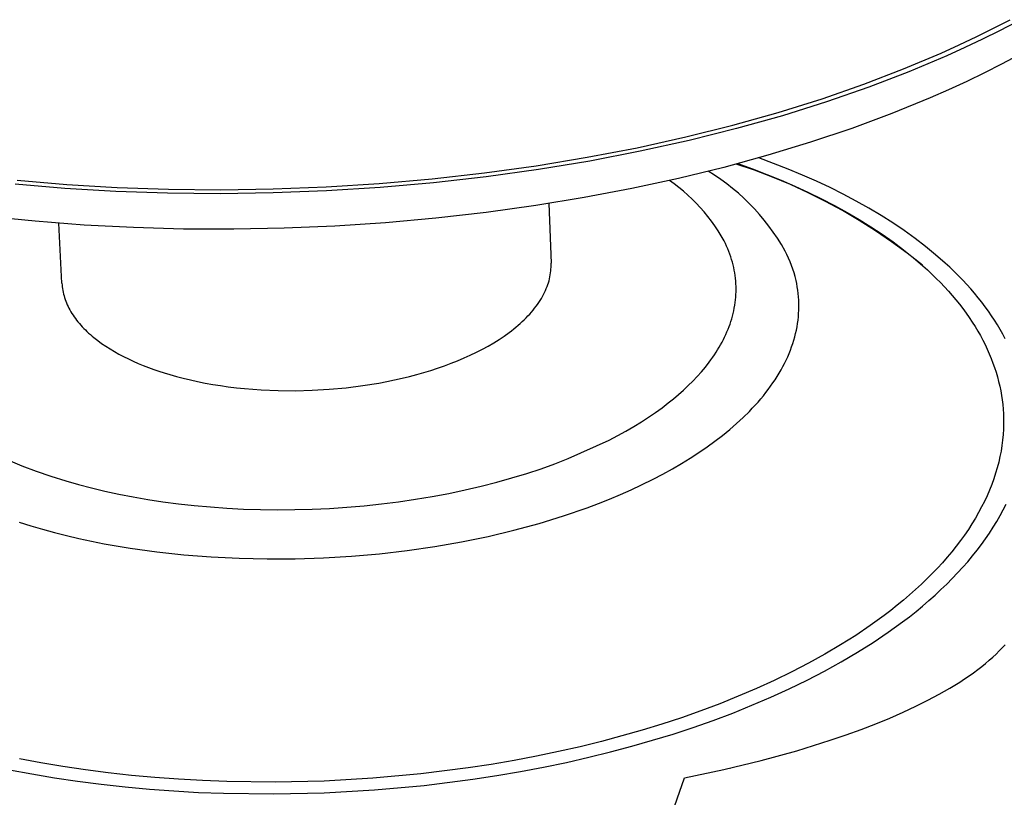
# Model space of a CAD drawing. Header units: millimetres. Extents: x 10249 to 12819, y -11746 to -10122.
# Tile 25 of 37: x 12221 to 12307, y -10581 to -10513. Entities that reach past the tile are written whole.
import ezdxf

# ---------------------------------------------------------------- set-up
doc = ezdxf.new("R2010")
doc.units = ezdxf.units.MM
doc.layers.add('Make2D$Visible$Curvas', color=7, linetype='Continuous')

msp = doc.modelspace()

# ---------------------------------------------------------------- linework, layer by layer
at = {"layer": 'Make2D$Visible$Curvas', "color": 7, "lineweight": -3, "true_color": 0xededed}
for p, q in [((12305.804, -10513.335), (12307.233, -10512.592)), ((12307.764, -10512.811), (12306.324, -10513.561)), ((12304.326, -10514.07), (12305.804, -10513.335)), ((12306.324, -10513.561), (12304.834, -10514.302)), ((12302.8, -10514.794), (12304.326, -10514.07)), ((12304.834, -10514.302), (12303.295, -10515.033)), ((12297.934, -10516.896), (12301.225, -10515.507)), ((12301.225, -10515.507), (12302.8, -10514.794)), ((12303.295, -10515.033), (12301.708, -10515.752)), ((12301.708, -10515.752), (12298.389, -10517.153)), ((12307.973, -10515.693), (12306.503, -10516.473)), ((12294.457, -10518.228), (12297.934, -10516.896)), ((12298.389, -10517.153), (12294.884, -10518.497)), ((12304.994, -10517.237), (12303.448, -10517.984)), ((12306.503, -10516.473), (12304.994, -10517.237)), ((12303.448, -10517.984), (12301.863, -10518.713)), ((12290.804, -10519.497), (12294.457, -10518.228)), ((12294.884, -10518.497), (12291.201, -10519.776)), ((12301.863, -10518.713), (12300.243, -10519.425)), ((12286.984, -10520.693), (12290.804, -10519.497)), ((12291.201, -10519.776), (12287.349, -10520.982)), ((12300.243, -10519.425), (12296.895, -10520.794)), ((12283.007, -10521.81), (12286.984, -10520.693)), ((12287.349, -10520.982), (12283.339, -10522.109)), ((12296.895, -10520.794), (12293.412, -10522.089)), ((12278.888, -10522.841), (12283.007, -10521.81)), ((12283.339, -10522.109), (12279.186, -10523.149)), ((12293.412, -10522.089), (12289.798, -10523.306)), ((12274.641, -10523.78), (12278.888, -10522.841)), ((12279.186, -10523.149), (12274.903, -10524.096)), ((12289.798, -10523.306), (12286.062, -10524.443)), ((12270.283, -10524.62), (12274.641, -10523.78)), ((12274.903, -10524.096), (12270.508, -10524.944)), ((12265.832, -10525.358), (12270.283, -10524.62)), ((12270.508, -10524.944), (12266.019, -10525.688)), ((12286.062, -10524.443), (12282.21, -10525.498)), ((12261.305, -10525.988), (12265.832, -10525.358)), ((12266.019, -10525.688), (12261.454, -10526.324)), ((12282.21, -10525.498), (12278.248, -10526.467)), ((12220.473, -10526.629), (12224.788, -10526.992)), ((12252.106, -10526.915), (12256.723, -10526.508)), ((12256.723, -10526.508), (12261.305, -10525.988)), ((12261.454, -10526.324), (12256.833, -10526.849)), ((12278.248, -10526.467), (12274.184, -10527.348)), ((12224.627, -10527.337), (12220.276, -10526.972)), ((12229.076, -10527.6), (12224.627, -10527.337)), ((12224.788, -10526.992), (12229.2, -10527.253)), ((12233.607, -10527.757), (12229.076, -10527.6)), ((12229.2, -10527.253), (12233.692, -10527.408)), ((12233.692, -10527.408), (12238.248, -10527.454)), ((12238.248, -10527.454), (12242.848, -10527.388)), ((12247.506, -10527.556), (12242.841, -10527.737)), ((12242.848, -10527.388), (12247.474, -10527.209)), ((12247.474, -10527.209), (12252.106, -10526.915)), ((12252.177, -10527.26), (12247.506, -10527.556)), ((12256.833, -10526.849), (12252.177, -10527.26)), ((12274.184, -10527.348), (12270.026, -10528.138)), ((12238.201, -10527.803), (12233.607, -10527.757)), ((12242.841, -10527.737), (12238.201, -10527.803)), ((12270.026, -10528.138), (12265.78, -10528.836)), ((12265.78, -10528.836), (12261.454, -10529.438)), ((12222.02, -10530.215), (12217.792, -10529.787)), ((12226.303, -10530.541), (12222.02, -10530.215)), ((12257.059, -10529.941), (12252.647, -10530.339)), ((12261.454, -10529.438), (12257.059, -10529.941)), ((12230.632, -10530.766), (12226.303, -10530.541)), ((12234.997, -10530.888), (12230.632, -10530.766)), ((12239.391, -10530.907), (12234.997, -10530.888)), ((12243.803, -10530.822), (12239.391, -10530.907)), ((12248.225, -10530.633), (12243.803, -10530.822)), ((12252.647, -10530.339), (12248.225, -10530.633))]:
    msp.add_line(p, q, dxfattribs=at)
at = {"layer": 'Make2D$Visible$Curvas', "color": 7, "lineweight": -3, "true_color": 0xffffff}
for p, q in [((12286.572, -10525.147), (12285.28, -10524.667)), ((12281.413, -10526.189), (12280.861, -10525.841)), ((12284.897, -10525.757), (12283.292, -10525.213)), ((12283.447, -10525.171), (12284.726, -10525.634)), ((12284.726, -10525.634), (12285.985, -10526.118)), ((12286.482, -10526.356), (12284.897, -10525.757)), ((12287.841, -10525.648), (12286.572, -10525.147)), ((12289.087, -10526.17), (12287.841, -10525.648)), ((12277.882, -10526.943), (12277.465, -10526.645)), ((12281.952, -10526.557), (12281.413, -10526.189)), ((12282.479, -10526.942), (12281.952, -10526.557)), ((12285.985, -10526.118), (12287.22, -10526.621)), ((12288.046, -10527.008), (12286.482, -10526.356)), ((12287.22, -10526.621), (12288.431, -10527.145)), ((12290.308, -10526.711), (12289.087, -10526.17)), ((12291.501, -10527.272), (12290.308, -10526.711)), ((12278.29, -10527.255), (12277.882, -10526.943)), ((12278.687, -10527.58), (12278.29, -10527.255)), ((12279.074, -10527.918), (12278.687, -10527.58)), ((12282.992, -10527.346), (12282.479, -10526.942)), ((12283.491, -10527.767), (12282.992, -10527.346)), ((12289.586, -10527.714), (12288.046, -10527.008)), ((12288.431, -10527.145), (12289.615, -10527.689)), ((12292.664, -10527.853), (12291.501, -10527.272)), ((12279.448, -10528.269), (12279.074, -10527.918)), ((12279.811, -10528.632), (12279.448, -10528.269)), ((12283.975, -10528.204), (12283.491, -10527.767)), ((12284.444, -10528.658), (12283.975, -10528.204)), ((12291.102, -10528.471), (12289.586, -10527.714)), ((12289.615, -10527.689), (12290.771, -10528.252)), ((12290.771, -10528.252), (12291.897, -10528.834)), ((12292.59, -10529.28), (12291.102, -10528.471)), ((12293.798, -10528.452), (12292.664, -10527.853)), ((12294.898, -10529.07), (12293.798, -10528.452)), ((12266.941, -10528.656), (12267.122, -10533.885)), ((12280.161, -10529.007), (12279.811, -10528.632)), ((12280.499, -10529.393), (12280.161, -10529.007)), ((12284.897, -10529.128), (12284.444, -10528.658)), ((12285.334, -10529.612), (12284.897, -10529.128)), ((12291.897, -10528.834), (12292.991, -10529.434)), ((12294.051, -10530.139), (12292.59, -10529.28)), ((12295.965, -10529.705), (12294.898, -10529.07)), ((12280.824, -10529.79), (12280.499, -10529.393)), ((12281.135, -10530.199), (12280.824, -10529.79)), ((12281.433, -10530.617), (12281.135, -10530.199)), ((12285.754, -10530.112), (12285.334, -10529.612)), ((12286.157, -10530.625), (12285.754, -10530.112)), ((12292.991, -10529.434), (12294.052, -10530.053)), ((12295.481, -10531.048), (12294.051, -10530.139)), ((12294.052, -10530.053), (12295.077, -10530.689)), ((12296.996, -10530.358), (12295.965, -10529.705)), ((12224.375, -10535.622), (12224.113, -10530.388)), ((12281.716, -10531.045), (12281.433, -10530.617)), ((12281.985, -10531.482), (12281.716, -10531.045)), ((12286.542, -10531.153), (12286.157, -10530.625)), ((12295.077, -10530.689), (12296.066, -10531.342)), ((12296.88, -10532.005), (12295.481, -10531.048)), ((12297.989, -10531.028), (12296.996, -10530.358)), ((12298.945, -10531.713), (12297.989, -10531.028)), ((12282.24, -10531.927), (12281.985, -10531.482)), ((12282.353, -10532.156), (12282.24, -10531.927)), ((12286.909, -10531.692), (12286.542, -10531.153)), ((12287.257, -10532.244), (12286.909, -10531.692)), ((12296.066, -10531.342), (12297.017, -10532.011)), ((12299.86, -10532.414), (12298.945, -10531.713)), ((12282.46, -10532.385), (12282.353, -10532.156)), ((12282.56, -10532.616), (12282.46, -10532.385)), ((12282.654, -10532.847), (12282.56, -10532.616)), ((12287.586, -10532.808), (12287.257, -10532.244)), ((12298.245, -10533.009), (12296.88, -10532.005)), ((12297.017, -10532.011), (12297.929, -10532.695)), ((12297.929, -10532.695), (12298.799, -10533.394)), ((12300.734, -10533.129), (12299.86, -10532.414)), ((12282.742, -10533.079), (12282.654, -10532.847)), ((12282.823, -10533.312), (12282.742, -10533.079)), ((12282.897, -10533.545), (12282.823, -10533.312)), ((12282.966, -10533.779), (12282.897, -10533.545)), ((12287.741, -10533.124), (12287.586, -10532.808)), ((12287.886, -10533.441), (12287.741, -10533.124)), ((12288.02, -10533.76), (12287.886, -10533.441)), ((12299.574, -10534.058), (12298.245, -10533.009)), ((12298.799, -10533.394), (12299.628, -10534.106)), ((12301.566, -10533.857), (12300.734, -10533.129)), ((12267.1, -10534.553), (12267.114, -10534.385)), ((12267.114, -10534.385), (12267.122, -10534.217)), ((12267.125, -10534.051), (12267.122, -10533.885)), ((12267.122, -10534.217), (12267.125, -10534.051)), ((12283.027, -10534.014), (12282.966, -10533.779)), ((12283.083, -10534.249), (12283.027, -10534.014)), ((12283.132, -10534.485), (12283.083, -10534.249)), ((12283.174, -10534.72), (12283.132, -10534.485)), ((12288.143, -10534.08), (12288.02, -10533.76)), ((12288.256, -10534.401), (12288.143, -10534.08)), ((12288.358, -10534.724), (12288.256, -10534.401)), ((12299.628, -10534.106), (12300.027, -10534.468)), ((12300.027, -10534.468), (12300.414, -10534.832)), ((12301.966, -10534.227), (12301.566, -10533.857)), ((12302.355, -10534.599), (12301.966, -10534.227)), ((12266.942, -10535.404), (12266.986, -10535.233)), ((12266.986, -10535.233), (12267.023, -10535.062)), ((12267.023, -10535.062), (12267.055, -10534.892)), ((12267.055, -10534.892), (12267.08, -10534.722)), ((12267.08, -10534.722), (12267.1, -10534.553)), ((12283.21, -10534.957), (12283.174, -10534.72)), ((12283.239, -10535.193), (12283.21, -10534.957)), ((12283.262, -10535.43), (12283.239, -10535.193)), ((12288.449, -10535.048), (12288.358, -10534.724)), ((12288.53, -10535.373), (12288.449, -10535.048)), ((12288.591, -10535.659), (12288.53, -10535.373)), ((12300.414, -10534.832), (12300.791, -10535.199)), ((12300.791, -10535.199), (12301.156, -10535.57)), ((12302.732, -10534.974), (12302.355, -10534.599)), ((12303.099, -10535.352), (12302.732, -10534.974)), ((12303.454, -10535.733), (12303.099, -10535.352)), ((12224.375, -10535.622), (12224.385, -10535.78)), ((12224.385, -10535.78), (12224.401, -10535.938)), ((12224.401, -10535.938), (12224.422, -10536.096)), ((12224.422, -10536.096), (12224.447, -10536.254)), ((12266.633, -10536.265), (12266.707, -10536.093)), ((12266.707, -10536.093), (12266.775, -10535.92)), ((12266.775, -10535.92), (12266.837, -10535.748)), ((12266.837, -10535.748), (12266.892, -10535.576)), ((12266.892, -10535.576), (12266.942, -10535.404)), ((12283.278, -10535.666), (12283.262, -10535.43)), ((12283.288, -10535.903), (12283.278, -10535.666)), ((12283.291, -10536.14), (12283.288, -10535.903)), ((12283.288, -10536.376), (12283.291, -10536.14)), ((12288.644, -10535.947), (12288.591, -10535.659)), ((12288.688, -10536.234), (12288.644, -10535.947)), ((12288.724, -10536.523), (12288.688, -10536.234)), ((12301.156, -10535.57), (12301.51, -10535.943)), ((12301.51, -10535.943), (12301.853, -10536.319)), ((12303.798, -10536.117), (12303.454, -10535.733)), ((12304.13, -10536.503), (12303.798, -10536.117)), ((12224.447, -10536.254), (12224.478, -10536.411)), ((12224.478, -10536.411), (12224.514, -10536.568)), ((12224.514, -10536.568), (12224.555, -10536.725)), ((12224.555, -10536.725), (12224.602, -10536.882)), ((12224.602, -10536.882), (12224.653, -10537.038)), ((12224.653, -10537.038), (12224.709, -10537.194)), ((12266.168, -10537.127), (12266.274, -10536.955)), ((12266.274, -10536.955), (12266.373, -10536.783)), ((12266.373, -10536.783), (12266.466, -10536.61)), ((12266.466, -10536.61), (12266.552, -10536.438)), ((12266.552, -10536.438), (12266.633, -10536.265)), ((12283.213, -10537.321), (12283.241, -10537.085)), ((12283.241, -10537.085), (12283.263, -10536.849)), ((12283.263, -10536.849), (12283.279, -10536.613)), ((12283.279, -10536.613), (12283.288, -10536.376)), ((12288.751, -10536.812), (12288.724, -10536.523)), ((12288.77, -10537.101), (12288.751, -10536.812)), ((12288.78, -10537.391), (12288.77, -10537.101)), ((12301.853, -10536.319), (12302.185, -10536.697)), ((12302.185, -10536.697), (12302.505, -10537.078)), ((12302.505, -10537.078), (12302.813, -10537.461)), ((12304.451, -10536.891), (12304.13, -10536.503)), ((12304.76, -10537.282), (12304.451, -10536.891)), ((12224.709, -10537.194), (12224.771, -10537.349)), ((12224.771, -10537.349), (12224.838, -10537.503)), ((12224.838, -10537.503), (12224.909, -10537.657)), ((12224.909, -10537.657), (12224.986, -10537.81)), ((12224.986, -10537.81), (12225.068, -10537.962)), ((12265.548, -10537.981), (12265.685, -10537.812)), ((12265.685, -10537.812), (12265.815, -10537.641)), ((12265.815, -10537.641), (12265.939, -10537.47)), ((12265.939, -10537.47), (12266.057, -10537.299)), ((12266.057, -10537.299), (12266.168, -10537.127)), ((12283.09, -10538.025), (12283.137, -10537.791)), ((12283.137, -10537.791), (12283.178, -10537.556)), ((12283.178, -10537.556), (12283.213, -10537.321)), ((12288.776, -10537.972), (12288.782, -10537.682)), ((12288.782, -10537.682), (12288.78, -10537.391)), ((12302.813, -10537.461), (12303.11, -10537.847)), ((12303.11, -10537.847), (12303.394, -10538.234)), ((12305.057, -10537.675), (12304.76, -10537.282)), ((12305.343, -10538.07), (12305.057, -10537.675)), ((12225.068, -10537.962), (12225.154, -10538.114)), ((12225.154, -10538.114), (12225.246, -10538.264)), ((12225.246, -10538.264), (12225.342, -10538.414)), ((12225.342, -10538.414), (12225.444, -10538.562)), ((12225.444, -10538.562), (12225.55, -10538.71)), ((12225.55, -10538.71), (12225.66, -10538.856)), ((12264.603, -10538.98), (12264.775, -10538.816)), ((12264.775, -10538.816), (12264.942, -10538.651)), ((12264.942, -10538.651), (12265.103, -10538.485)), ((12265.103, -10538.485), (12265.257, -10538.318)), ((12265.257, -10538.318), (12265.406, -10538.15)), ((12265.406, -10538.15), (12265.548, -10537.981)), ((12282.841, -10538.957), (12282.912, -10538.725)), ((12282.912, -10538.725), (12282.978, -10538.492)), ((12282.978, -10538.492), (12283.037, -10538.259)), ((12283.037, -10538.259), (12283.09, -10538.025)), ((12288.706, -10538.846), (12288.737, -10538.555)), ((12288.737, -10538.555), (12288.761, -10538.263)), ((12288.761, -10538.263), (12288.776, -10537.972)), ((12303.394, -10538.234), (12303.668, -10538.623)), ((12303.668, -10538.623), (12303.929, -10539.015)), ((12305.617, -10538.467), (12305.343, -10538.07)), ((12305.879, -10538.866), (12305.617, -10538.467)), ((12225.66, -10538.856), (12225.776, -10539.002)), ((12225.776, -10539.002), (12225.896, -10539.146)), ((12225.896, -10539.146), (12226.021, -10539.289)), ((12226.021, -10539.289), (12226.15, -10539.43)), ((12226.15, -10539.43), (12226.283, -10539.57)), ((12226.283, -10539.57), (12226.421, -10539.709)), ((12263.656, -10539.78), (12263.856, -10539.623)), ((12263.856, -10539.623), (12264.051, -10539.464)), ((12264.051, -10539.464), (12264.241, -10539.304)), ((12264.241, -10539.304), (12264.425, -10539.143)), ((12264.425, -10539.143), (12264.603, -10538.98)), ((12282.497, -10539.876), (12282.591, -10539.648)), ((12282.591, -10539.648), (12282.68, -10539.418)), ((12282.68, -10539.418), (12282.764, -10539.188)), ((12282.764, -10539.188), (12282.841, -10538.957)), ((12288.56, -10539.721), (12288.617, -10539.43)), ((12288.617, -10539.43), (12288.665, -10539.138)), ((12288.665, -10539.138), (12288.706, -10538.846)), ((12303.929, -10539.015), (12304.178, -10539.408)), ((12304.178, -10539.408), (12304.416, -10539.802)), ((12306.129, -10539.266), (12305.879, -10538.866)), ((12306.367, -10539.668), (12306.129, -10539.266)), ((12306.593, -10540.072), (12306.367, -10539.668)), ((12226.421, -10539.709), (12226.563, -10539.847)), ((12226.563, -10539.847), (12226.71, -10539.983)), ((12226.71, -10539.983), (12226.86, -10540.117)), ((12226.86, -10540.117), (12227.015, -10540.25)), ((12227.015, -10540.25), (12227.173, -10540.381)), ((12227.173, -10540.381), (12227.502, -10540.639)), ((12262.107, -10540.832), (12262.574, -10540.54)), ((12262.574, -10540.54), (12263.022, -10540.241)), ((12263.022, -10540.241), (12263.45, -10539.935)), ((12263.45, -10539.935), (12263.656, -10539.78)), ((12282.179, -10540.555), (12282.29, -10540.33)), ((12282.29, -10540.33), (12282.396, -10540.104)), ((12282.396, -10540.104), (12282.497, -10539.876)), ((12288.338, -10540.596), (12288.42, -10540.305)), ((12288.42, -10540.305), (12288.494, -10540.013)), ((12288.494, -10540.013), (12288.56, -10539.721)), ((12304.416, -10539.802), (12304.642, -10540.198)), ((12304.642, -10540.198), (12304.855, -10540.596)), ((12306.807, -10540.476), (12306.593, -10540.072)), ((12227.502, -10540.639), (12227.846, -10540.89)), ((12227.846, -10540.89), (12228.203, -10541.135)), ((12228.203, -10541.135), (12228.575, -10541.372)), ((12228.575, -10541.372), (12228.958, -10541.601)), ((12260.599, -10541.655), (12261.118, -10541.389)), ((12261.118, -10541.389), (12261.621, -10541.115)), ((12261.621, -10541.115), (12262.107, -10540.832)), ((12281.678, -10541.445), (12281.811, -10541.225)), ((12281.811, -10541.225), (12281.939, -10541.003)), ((12281.939, -10541.003), (12282.062, -10540.78)), ((12282.062, -10540.78), (12282.179, -10540.555)), ((12288.041, -10541.468), (12288.149, -10541.178)), ((12288.149, -10541.178), (12288.248, -10540.887)), ((12288.248, -10540.887), (12288.338, -10540.596)), ((12304.855, -10540.596), (12305.057, -10540.994)), ((12305.057, -10540.994), (12305.246, -10541.394)), ((12305.246, -10541.394), (12305.424, -10541.795)), ((12228.958, -10541.601), (12229.354, -10541.823)), ((12229.354, -10541.823), (12229.761, -10542.038)), ((12229.761, -10542.038), (12230.178, -10542.244)), ((12230.178, -10542.244), (12230.605, -10542.443)), ((12258.955, -10542.395), (12259.516, -10542.158)), ((12259.516, -10542.158), (12260.065, -10541.912)), ((12260.065, -10541.912), (12260.599, -10541.655)), ((12281.095, -10542.314), (12281.248, -10542.099)), ((12281.248, -10542.099), (12281.397, -10541.882)), ((12281.397, -10541.882), (12281.54, -10541.664)), ((12281.54, -10541.664), (12281.678, -10541.445)), ((12287.669, -10542.337), (12287.802, -10542.048)), ((12287.802, -10542.048), (12287.926, -10541.759)), ((12287.926, -10541.759), (12288.041, -10541.468)), ((12305.424, -10541.795), (12305.59, -10542.196)), ((12305.59, -10542.196), (12305.744, -10542.598)), ((12230.605, -10542.443), (12231.04, -10542.634)), ((12231.04, -10542.634), (12231.483, -10542.817)), ((12231.483, -10542.817), (12231.934, -10542.992)), ((12231.934, -10542.992), (12232.391, -10543.159)), ((12256.608, -10543.239), (12257.208, -10543.044)), ((12257.208, -10543.044), (12257.8, -10542.838)), ((12257.8, -10542.838), (12258.383, -10542.622)), ((12258.383, -10542.622), (12258.955, -10542.395)), ((12280.258, -10543.367), (12280.607, -10542.951)), ((12280.607, -10542.951), (12280.937, -10542.528)), ((12280.937, -10542.528), (12281.095, -10542.314)), ((12287.223, -10543.201), (12287.38, -10542.914)), ((12287.38, -10542.914), (12287.529, -10542.626)), ((12287.529, -10542.626), (12287.669, -10542.337)), ((12305.744, -10542.598), (12305.885, -10543.001)), ((12305.885, -10543.001), (12306.015, -10543.404)), ((12232.391, -10543.159), (12232.853, -10543.317)), ((12232.853, -10543.317), (12233.32, -10543.468)), ((12233.32, -10543.468), (12233.792, -10543.611)), ((12233.792, -10543.611), (12234.376, -10543.776)), ((12234.376, -10543.776), (12234.979, -10543.933)), ((12234.979, -10543.933), (12235.598, -10544.081)), ((12253.439, -10544.075), (12254.102, -10543.925)), ((12254.102, -10543.925), (12254.75, -10543.766)), ((12254.75, -10543.766), (12255.384, -10543.599)), ((12255.384, -10543.599), (12256.001, -10543.424)), ((12256.001, -10543.424), (12256.608, -10543.239)), ((12279.509, -10544.18), (12279.892, -10543.777)), ((12279.892, -10543.777), (12280.258, -10543.367)), ((12286.701, -10544.058), (12286.883, -10543.773)), ((12286.883, -10543.773), (12287.057, -10543.488)), ((12287.057, -10543.488), (12287.223, -10543.201)), ((12306.015, -10543.404), (12306.133, -10543.808)), ((12306.133, -10543.808), (12306.24, -10544.212)), ((12235.598, -10544.081), (12236.233, -10544.22)), ((12236.222, -10544.218), (12236.224, -10544.216)), ((12236.233, -10544.22), (12236.883, -10544.349)), ((12236.883, -10544.349), (12237.548, -10544.467)), ((12237.548, -10544.467), (12238.226, -10544.575)), ((12238.226, -10544.575), (12238.916, -10544.672)), ((12238.916, -10544.672), (12239.618, -10544.758)), ((12239.618, -10544.758), (12240.331, -10544.832)), ((12240.331, -10544.832), (12241.052, -10544.895)), ((12247.742, -10544.894), (12249.216, -10544.757)), ((12249.216, -10544.757), (12250.664, -10544.573)), ((12250.664, -10544.573), (12252.074, -10544.345)), ((12252.074, -10544.345), (12252.763, -10544.215)), ((12252.763, -10544.215), (12253.439, -10544.075)), ((12278.695, -10544.965), (12279.11, -10544.576)), ((12279.11, -10544.576), (12279.509, -10544.18)), ((12286.108, -10544.903), (12286.313, -10544.624)), ((12286.313, -10544.624), (12286.511, -10544.342)), ((12286.511, -10544.342), (12286.701, -10544.058)), ((12306.24, -10544.212), (12306.334, -10544.616)), ((12306.334, -10544.616), (12306.417, -10545.02)), ((12241.052, -10544.895), (12241.782, -10544.945)), ((12241.782, -10544.945), (12243.259, -10545.008)), ((12243.259, -10545.008), (12244.752, -10545.02)), ((12244.752, -10545.02), (12246.25, -10544.982)), ((12246.25, -10544.982), (12247.742, -10544.894)), ((12277.823, -10545.721), (12278.266, -10545.347)), ((12278.266, -10545.347), (12278.695, -10544.965)), ((12285.445, -10545.734), (12285.674, -10545.458)), ((12285.674, -10545.458), (12285.895, -10545.181)), ((12285.895, -10545.181), (12286.108, -10544.903)), ((12306.417, -10545.02), (12306.488, -10545.424)), ((12306.488, -10545.424), (12306.547, -10545.827)), ((12276.248, -10546.917), (12276.821, -10546.503)), ((12276.821, -10546.503), (12277.367, -10546.087)), ((12277.367, -10546.087), (12277.823, -10545.721)), ((12284.452, -10546.823), (12284.712, -10546.553)), ((12284.712, -10546.553), (12284.964, -10546.281)), ((12284.964, -10546.281), (12285.208, -10546.008)), ((12285.208, -10546.008), (12285.445, -10545.734)), ((12306.547, -10545.827), (12306.595, -10546.23)), ((12306.595, -10546.23), (12306.632, -10546.633)), ((12275.015, -10547.737), (12275.645, -10547.329)), ((12275.645, -10547.329), (12276.248, -10546.917)), ((12283.336, -10547.889), (12283.909, -10547.359)), ((12283.909, -10547.359), (12284.452, -10546.823)), ((12306.632, -10546.633), (12306.657, -10547.035)), ((12306.657, -10547.035), (12306.67, -10547.436)), ((12273.668, -10548.542), (12274.356, -10548.142)), ((12274.356, -10548.142), (12275.015, -10547.737)), ((12282.734, -10548.413), (12283.336, -10547.889)), ((12306.673, -10547.907), (12306.659, -10548.379)), ((12306.67, -10547.436), (12306.673, -10547.907)), ((12272.208, -10549.327), (12272.952, -10548.937)), ((12272.952, -10548.937), (12273.668, -10548.542)), ((12281.441, -10549.437), (12282.102, -10548.929)), ((12282.102, -10548.929), (12282.734, -10548.413)), ((12306.63, -10548.855), (12306.585, -10549.332)), ((12306.659, -10548.379), (12306.63, -10548.855)), ((12268.63, -10550.945), (12272.208, -10549.327)), ((12280.036, -10550.43), (12280.753, -10549.938)), ((12280.753, -10549.938), (12281.441, -10549.437)), ((12306.525, -10549.812), (12306.447, -10550.294)), ((12306.585, -10549.332), (12306.525, -10549.812)), ((12279.292, -10550.913), (12280.036, -10550.43)), ((12306.354, -10550.778), (12306.244, -10551.263)), ((12306.447, -10550.294), (12306.354, -10550.778)), ((12219.636, -10551.055), (12220.864, -10551.571)), ((12220.864, -10551.571), (12222.125, -10552.05)), ((12266.245, -10551.833), (12267.459, -10551.398)), ((12267.459, -10551.398), (12268.63, -10550.945)), ((12277.724, -10551.852), (12278.521, -10551.388)), ((12278.521, -10551.388), (12279.292, -10550.913)), ((12306.244, -10551.263), (12306.118, -10551.75)), ((12222.125, -10552.05), (12223.411, -10552.495)), ((12223.411, -10552.495), (12224.718, -10552.904)), ((12263.698, -10552.643), (12264.991, -10552.248)), ((12264.991, -10552.248), (12266.245, -10551.833)), ((12276.053, -10552.751), (12276.901, -10552.307)), ((12276.901, -10552.307), (12277.724, -10551.852)), ((12305.974, -10552.238), (12305.814, -10552.727)), ((12306.118, -10551.75), (12305.974, -10552.238)), ((12224.718, -10552.904), (12225.815, -10553.217)), ((12225.815, -10553.217), (12226.951, -10553.514)), ((12259.61, -10553.691), (12261.005, -10553.366)), ((12261.005, -10553.366), (12262.368, -10553.016)), ((12262.368, -10553.016), (12263.698, -10552.643)), ((12274.13, -10553.675), (12275.04, -10553.251)), ((12275.04, -10553.251), (12276.053, -10552.751)), ((12305.636, -10553.217), (12305.442, -10553.708)), ((12305.814, -10552.727), (12305.636, -10553.217)), ((12226.951, -10553.514), (12228.127, -10553.795)), ((12228.127, -10553.795), (12229.342, -10554.057)), ((12229.342, -10554.057), (12230.594, -10554.3)), ((12230.594, -10554.3), (12231.882, -10554.523)), ((12255.274, -10554.51), (12256.742, -10554.264)), ((12256.742, -10554.264), (12258.188, -10553.991)), ((12258.188, -10553.991), (12259.61, -10553.691)), ((12272.241, -10554.487), (12273.197, -10554.087)), ((12273.197, -10554.087), (12274.13, -10553.675)), ((12305.23, -10554.199), (12305.001, -10554.69)), ((12305.442, -10553.708), (12305.23, -10554.199)), ((12231.882, -10554.523), (12233.204, -10554.723)), ((12233.204, -10554.723), (12234.557, -10554.901)), ((12234.557, -10554.901), (12235.941, -10555.054)), ((12235.941, -10555.054), (12237.352, -10555.182)), ((12249.265, -10555.204), (12250.78, -10555.075)), ((12250.78, -10555.075), (12252.29, -10554.915)), ((12252.29, -10554.915), (12253.789, -10554.727)), ((12253.789, -10554.727), (12255.274, -10554.51)), ((12270.264, -10555.249), (12271.263, -10554.875)), ((12271.263, -10554.875), (12272.241, -10554.487)), ((12305.001, -10554.69), (12304.754, -10555.182)), ((12306.642, -10555.432), (12306.897, -10554.925)), ((12237.352, -10555.182), (12238.788, -10555.284)), ((12238.788, -10555.284), (12240.245, -10555.359)), ((12240.245, -10555.359), (12241.721, -10555.406)), ((12241.721, -10555.406), (12243.213, -10555.424)), ((12243.213, -10555.424), (12244.717, -10555.414)), ((12244.717, -10555.414), (12246.229, -10555.374)), ((12246.229, -10555.374), (12247.746, -10555.304)), ((12247.746, -10555.304), (12249.265, -10555.204)), ((12266.075, -10556.614), (12268.207, -10555.959)), ((12268.207, -10555.959), (12270.264, -10555.249)), ((12304.49, -10555.673), (12304.209, -10556.163)), ((12304.754, -10555.182), (12304.49, -10555.673)), ((12306.079, -10556.446), (12306.37, -10555.939)), ((12306.37, -10555.939), (12306.642, -10555.432)), ((12220.633, -10556.514), (12221.652, -10556.819)), ((12221.652, -10556.819), (12222.674, -10557.124)), ((12263.877, -10557.212), (12266.075, -10556.614)), ((12303.91, -10556.654), (12303.594, -10557.143)), ((12304.209, -10556.163), (12303.91, -10556.654)), ((12305.771, -10556.951), (12306.079, -10556.446)), ((12222.674, -10557.124), (12223.715, -10557.412)), ((12223.715, -10557.412), (12224.776, -10557.683)), ((12224.776, -10557.683), (12225.855, -10557.937)), ((12259.307, -10558.225), (12261.618, -10557.749)), ((12261.618, -10557.749), (12263.877, -10557.212)), ((12303.26, -10557.631), (12302.909, -10558.118)), ((12303.594, -10557.143), (12303.26, -10557.631)), ((12305.099, -10557.96), (12305.444, -10557.456)), ((12305.444, -10557.456), (12305.771, -10556.951)), ((12225.855, -10557.937), (12226.951, -10558.174)), ((12226.951, -10558.174), (12228.063, -10558.394)), ((12228.063, -10558.394), (12230.332, -10558.784)), ((12256.95, -10558.635), (12259.307, -10558.225)), ((12302.541, -10558.603), (12302.155, -10559.087)), ((12302.909, -10558.118), (12302.541, -10558.603)), ((12304.356, -10558.964), (12304.737, -10558.463)), ((12304.737, -10558.463), (12305.099, -10557.96)), ((12230.332, -10558.784), (12232.654, -10559.106)), ((12232.654, -10559.106), (12235.019, -10559.36)), ((12235.019, -10559.36), (12237.421, -10559.547)), ((12247.225, -10559.623), (12249.684, -10559.475)), ((12249.684, -10559.475), (12252.13, -10559.261)), ((12252.13, -10559.261), (12254.555, -10558.981)), ((12254.555, -10558.981), (12256.95, -10558.635)), ((12302.155, -10559.087), (12301.752, -10559.568)), ((12303.542, -10559.96), (12303.958, -10559.463)), ((12303.958, -10559.463), (12304.356, -10558.964)), ((12237.421, -10559.547), (12239.851, -10559.666)), ((12239.851, -10559.666), (12242.3, -10559.719)), ((12242.3, -10559.719), (12244.761, -10559.704)), ((12244.761, -10559.704), (12247.225, -10559.623)), ((12301.332, -10560.048), (12300.895, -10560.525)), ((12301.752, -10559.568), (12301.332, -10560.048)), ((12303.108, -10560.454), (12303.542, -10559.96)), ((12300.441, -10560.999), (12299.97, -10561.47)), ((12300.895, -10560.525), (12300.441, -10560.999)), ((12302.188, -10561.436), (12302.657, -10560.947)), ((12302.657, -10560.947), (12303.108, -10560.454)), ((12299.483, -10561.939), (12298.979, -10562.404)), ((12299.97, -10561.47), (12299.483, -10561.939)), ((12301.199, -10562.406), (12301.702, -10561.923)), ((12301.702, -10561.923), (12302.188, -10561.436)), ((12298.459, -10562.865), (12297.923, -10563.323)), ((12298.979, -10562.404), (12298.459, -10562.865)), ((12300.142, -10563.362), (12300.679, -10562.886)), ((12300.679, -10562.886), (12301.199, -10562.406)), ((12297.372, -10563.776), (12296.805, -10564.226)), ((12297.923, -10563.323), (12297.372, -10563.776)), ((12299.589, -10563.835), (12300.142, -10563.362)), ((12296.805, -10564.226), (12296.222, -10564.671)), ((12298.434, -10564.767), (12299.02, -10564.303)), ((12299.02, -10564.303), (12299.589, -10563.835)), ((12296.222, -10564.671), (12295.013, -10565.547)), ((12296.584, -10566.131), (12297.833, -10565.227)), ((12297.833, -10565.227), (12298.434, -10564.767)), ((12295.013, -10565.547), (12293.745, -10566.404)), ((12295.275, -10567.015), (12296.584, -10566.131)), ((12293.745, -10566.404), (12292.423, -10567.239)), ((12293.91, -10567.878), (12295.275, -10567.015)), ((12291.048, -10568.051), (12289.623, -10568.839)), ((12292.423, -10567.239), (12291.048, -10568.051)), ((12292.49, -10568.716), (12293.91, -10567.878)), ((12305.72, -10568.307), (12306.011, -10568.035)), ((12306.011, -10568.035), (12306.287, -10567.764)), ((12306.287, -10567.764), (12306.549, -10567.493)), ((12306.549, -10567.493), (12306.796, -10567.222)), ((12289.623, -10568.839), (12288.151, -10569.602)), ((12291.018, -10569.53), (12292.49, -10568.716)), ((12304.757, -10569.123), (12305.093, -10568.851)), ((12305.093, -10568.851), (12305.414, -10568.579)), ((12305.414, -10568.579), (12305.72, -10568.307)), ((12288.151, -10569.602), (12286.635, -10570.339)), ((12289.498, -10570.318), (12291.018, -10569.53)), ((12303.658, -10569.937), (12304.04, -10569.666)), ((12304.04, -10569.666), (12304.406, -10569.394)), ((12304.406, -10569.394), (12304.757, -10569.123)), ((12286.635, -10570.339), (12285.079, -10571.048)), ((12287.933, -10571.078), (12289.498, -10570.318)), ((12301.981, -10571.015), (12302.85, -10570.477)), ((12302.85, -10570.477), (12303.262, -10570.207)), ((12303.262, -10570.207), (12303.658, -10569.937)), ((12285.079, -10571.048), (12283.486, -10571.729)), ((12286.326, -10571.811), (12287.933, -10571.078)), ((12301.052, -10571.548), (12301.981, -10571.015)), ((12281.859, -10572.381), (12280.202, -10573.004)), ((12283.486, -10571.729), (12281.859, -10572.381)), ((12284.681, -10572.514), (12286.326, -10571.811)), ((12299.013, -10572.601), (12300.062, -10572.077)), ((12300.062, -10572.077), (12301.052, -10571.548)), ((12280.202, -10573.004), (12278.517, -10573.596)), ((12281.289, -10573.83), (12283.001, -10573.187)), ((12283.001, -10573.187), (12284.681, -10572.514)), ((12296.737, -10573.627), (12297.904, -10573.118)), ((12297.904, -10573.118), (12299.013, -10572.601)), ((12278.517, -10573.596), (12276.809, -10574.158)), ((12279.549, -10574.442), (12281.289, -10573.83)), ((12295.513, -10574.129), (12296.737, -10573.627)), ((12275.081, -10574.689), (12273.321, -10575.193)), ((12276.809, -10574.158), (12275.081, -10574.689)), ((12277.785, -10575.022), (12279.549, -10574.442)), ((12292.899, -10575.103), (12294.233, -10574.621)), ((12294.233, -10574.621), (12295.513, -10574.129)), ((12271.516, -10575.674), (12269.668, -10576.13)), ((12273.321, -10575.193), (12271.516, -10575.674)), ((12274.183, -10576.091), (12276.001, -10575.57)), ((12276.001, -10575.57), (12277.785, -10575.022)), ((12288.59, -10576.479), (12291.513, -10575.573)), ((12291.513, -10575.573), (12292.899, -10575.103)), ((12267.778, -10576.559), (12265.851, -10576.961)), ((12269.668, -10576.13), (12267.778, -10576.559)), ((12270.409, -10577.058), (12272.318, -10576.587)), ((12272.318, -10576.587), (12274.183, -10576.091)), ((12285.482, -10577.331), (12288.59, -10576.479)), ((12222.541, -10577.548), (12220.656, -10577.196)), ((12263.888, -10577.333), (12261.893, -10577.675)), ((12265.851, -10576.961), (12263.888, -10577.333)), ((12266.467, -10577.916), (12268.458, -10577.501)), ((12268.458, -10577.501), (12270.409, -10577.058)), ((12282.209, -10578.124), (12285.482, -10577.331)), ((12219.79, -10578.15), (12221.736, -10578.515)), ((12224.465, -10577.87), (12222.541, -10577.548)), ((12226.425, -10578.16), (12224.465, -10577.87)), ((12228.419, -10578.417), (12226.425, -10578.16)), ((12259.867, -10577.986), (12255.741, -10578.509)), ((12261.893, -10577.675), (12259.867, -10577.986)), ((12262.378, -10578.653), (12264.44, -10578.3)), ((12264.44, -10578.3), (12266.467, -10577.916)), ((12278.792, -10578.853), (12282.209, -10578.124)), ((12282.77, -10577.997), (12282.746, -10578.064)), ((12221.736, -10578.515), (12223.723, -10578.848)), ((12223.723, -10578.848), (12225.747, -10579.148)), ((12225.747, -10579.148), (12227.806, -10579.414)), ((12230.443, -10578.64), (12228.419, -10578.417)), ((12232.494, -10578.829), (12230.443, -10578.64)), ((12234.568, -10578.982), (12232.494, -10578.829)), ((12236.662, -10579.1), (12234.568, -10578.982)), ((12238.771, -10579.18), (12236.662, -10579.1)), ((12243.022, -10579.232), (12238.771, -10579.18)), ((12247.288, -10579.136), (12243.022, -10579.232)), ((12251.538, -10578.894), (12247.288, -10579.136)), ((12255.741, -10578.509), (12251.538, -10578.894)), ((12256.025, -10579.513), (12260.287, -10578.974)), ((12260.287, -10578.974), (12262.378, -10578.653)), ((12276.592, -10585.111), (12278.792, -10578.853)), ((12227.806, -10579.414), (12229.897, -10579.645)), ((12229.897, -10579.645), (12232.014, -10579.84)), ((12232.014, -10579.84), (12234.156, -10579.999)), ((12234.156, -10579.999), (12236.319, -10580.12)), ((12236.319, -10580.12), (12238.497, -10580.204)), ((12247.293, -10580.16), (12251.684, -10579.91)), ((12251.684, -10579.91), (12256.025, -10579.513)), ((12238.497, -10580.204), (12242.887, -10580.258)), ((12242.887, -10580.258), (12247.293, -10580.16))]:
    msp.add_line(p, q, dxfattribs=at)
at = {"layer": 'Make2D$Visible$Curvas', "color": 254, "lineweight": -3, "true_color": 0xcad1ee}
msp.add_line((12296.434, -10573.754), (12296.434, -10573.751), dxfattribs=at)

doc.saveas('drawing.dxf')
